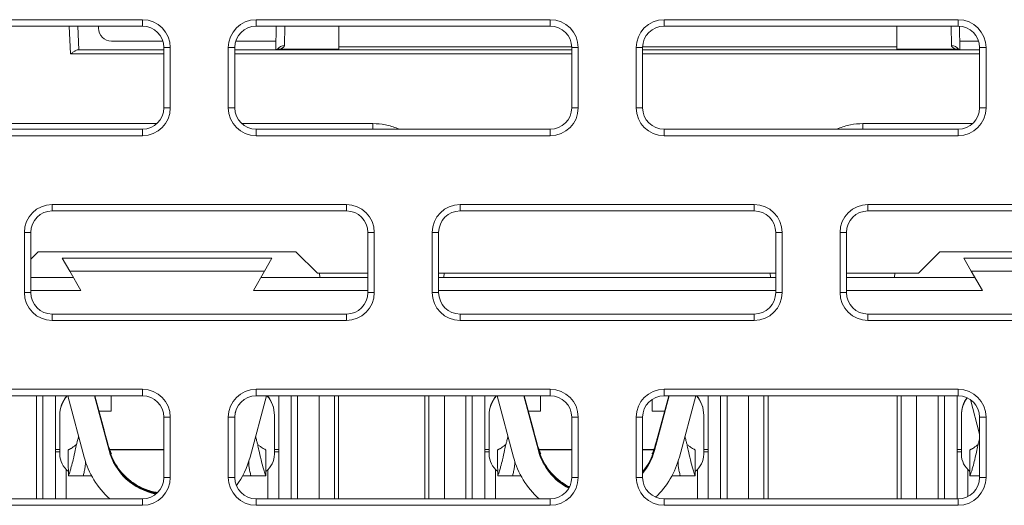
# Model space of a CAD drawing. Header units: millimetres. Extents: x 11 to 1665, y 44 to 957.
# Tile 18 of 69: x 155 to 178, y 846 to 858. Entities that reach past the tile are written whole.
import ezdxf

# ---------------------------------------------------------------- set-up
doc = ezdxf.new("R2010")
doc.units = ezdxf.units.MM
doc.header["$MEASUREMENT"] = 0
doc.layers.get('0').update_dxf_attribs({"lineweight": 25})

msp = doc.modelspace()

# ---------------------------------------------------------------- linework, layer by layer
at = {"color": 0, "linetype": 'Continuous', "lineweight": 0, "extrusion": (0, 1, -2.22045e-16)}
for p, q in [((157.711, 857.762), (150.861, 857.762)), ((157.711, 857.612), (157.711, 857.762)), ((167.211, 857.762), (160.361, 857.762)), ((160.361, 857.612), (160.361, 857.762)), ((167.211, 857.612), (167.211, 857.762)), ((176.711, 857.762), (169.861, 857.762)), ((169.861, 857.612), (169.861, 857.762)), ((176.711, 857.612), (176.711, 857.762)), ((157.711, 857.612), (150.861, 857.612)), ((156.038, 856.964), (156.005, 857.612)), ((156.205, 857.612), (156.233, 857.062)), ((156.691, 857.562), (156.691, 857.612)), ((167.211, 857.612), (160.361, 857.612)), ((160.821, 857.065), (160.83, 857.612)), ((161.019, 857.159), (161.027, 857.612)), ((162.286, 857.073), (162.286, 857.612)), ((176.711, 857.612), (169.861, 857.612)), ((175.286, 857.073), (175.286, 857.612)), ((176.545, 857.612), (176.553, 857.159)), ((176.741, 857.611), (176.751, 857.065)), ((158.188, 857.262), (156.991, 857.262)), ((160.824, 857.262), (159.884, 857.262)), ((177.188, 857.262), (176.747, 857.262)), ((158.211, 857.062), (156.206, 857.062)), ((158.211, 857.112), (158.361, 857.112)), ((158.211, 855.712), (158.211, 857.112)), ((158.361, 855.712), (158.361, 857.112)), ((159.711, 857.112), (159.711, 855.712)), ((159.861, 857.112), (159.711, 857.112)), ((159.861, 857.112), (159.861, 855.712)), ((167.711, 857.062), (159.861, 857.062)), ((162.286, 857.073), (160.893, 857.073)), ((162.286, 857.133), (167.71, 857.133)), ((162.286, 857.073), (162.286, 857.062)), ((167.711, 855.712), (167.711, 857.112)), ((167.711, 857.112), (167.861, 857.112)), ((167.861, 855.712), (167.861, 857.112)), ((169.211, 857.112), (169.211, 855.712)), ((169.361, 857.112), (169.211, 857.112)), ((169.361, 857.133), (175.286, 857.133)), ((169.361, 857.112), (169.361, 855.712)), ((177.211, 857.062), (169.361, 857.062)), ((176.678, 857.073), (175.286, 857.073)), ((175.286, 857.062), (175.286, 857.073)), ((177.211, 855.712), (177.211, 857.112)), ((177.211, 857.112), (177.361, 857.112)), ((177.361, 855.712), (177.361, 857.112)), ((158.211, 856.964), (156.038, 856.964)), ((167.711, 856.964), (159.861, 856.964)), ((177.211, 856.964), (169.361, 856.964)), ((158.211, 855.712), (158.361, 855.712)), ((159.861, 855.712), (159.711, 855.712)), ((167.711, 855.712), (167.861, 855.712)), ((169.361, 855.712), (169.211, 855.712)), ((177.211, 855.712), (177.361, 855.712)), ((151.374, 855.212), (157.711, 855.212)), ((158.05, 855.344), (153.493, 855.344)), ((157.711, 855.212), (157.711, 855.062)), ((163.079, 855.344), (160.022, 855.344)), ((160.361, 855.212), (167.211, 855.212)), ((160.361, 855.212), (160.361, 855.062)), ((163.079, 855.344), (163.079, 855.212)), ((167.211, 855.212), (167.211, 855.062)), ((169.861, 855.212), (176.711, 855.212)), ((169.861, 855.212), (169.861, 855.062)), ((177.05, 855.344), (174.493, 855.344)), ((176.711, 855.212), (176.711, 855.062)), ((151.374, 855.062), (157.711, 855.062)), ((160.361, 855.062), (167.211, 855.062)), ((169.861, 855.062), (176.711, 855.062)), ((162.461, 853.462), (155.611, 853.462)), ((155.611, 853.312), (155.611, 853.462)), ((162.461, 853.312), (162.461, 853.462)), ((171.961, 853.462), (165.111, 853.462)), ((165.111, 853.312), (165.111, 853.462)), ((171.961, 853.312), (171.961, 853.462)), ((181.461, 853.462), (174.611, 853.462)), ((174.611, 853.312), (174.611, 853.462)), ((162.461, 853.312), (155.611, 853.312)), ((171.961, 853.312), (165.111, 853.312)), ((181.461, 853.312), (174.611, 853.312)), ((154.961, 852.812), (154.961, 851.412)), ((155.111, 852.812), (154.961, 852.812)), ((155.111, 852.812), (155.111, 851.412)), ((162.961, 851.412), (162.961, 852.812)), ((162.961, 852.812), (163.111, 852.812)), ((163.111, 851.412), (163.111, 852.812)), ((164.461, 852.812), (164.461, 851.412)), ((164.611, 852.812), (164.461, 852.812)), ((164.611, 852.812), (164.611, 851.412)), ((172.461, 851.412), (172.461, 852.812)), ((172.461, 852.812), (172.611, 852.812)), ((172.611, 851.412), (172.611, 852.812)), ((173.961, 852.812), (173.961, 851.412)), ((174.111, 852.812), (173.961, 852.812)), ((174.111, 852.812), (174.111, 851.412)), ((155.111, 852.187), (155.286, 852.362)), ((161.286, 852.362), (155.286, 852.362)), ((160.728, 852.212), (155.844, 852.212)), ((155.844, 852.212), (156.017, 851.912)), ((160.555, 851.912), (160.728, 852.212)), ((161.286, 852.362), (161.786, 851.862)), ((175.786, 851.862), (176.286, 852.362)), ((181.961, 852.362), (176.286, 852.362)), ((181.728, 852.212), (176.844, 852.212)), ((176.844, 852.212), (177.017, 851.912)), ((156.103, 851.762), (155.111, 851.762)), ((156.017, 851.912), (160.555, 851.912)), ((156.017, 851.912), (156.277, 851.462)), ((160.295, 851.462), (160.555, 851.912)), ((162.961, 851.762), (160.468, 851.762)), ((161.786, 851.862), (162.961, 851.862)), ((161.842, 851.762), (161.836, 851.862)), ((164.611, 851.862), (172.461, 851.862)), ((172.461, 851.762), (164.611, 851.762)), ((164.73, 851.762), (164.736, 851.862)), ((172.342, 851.762), (172.336, 851.862)), ((174.111, 851.862), (175.786, 851.862)), ((177.103, 851.762), (174.111, 851.762)), ((175.23, 851.762), (175.236, 851.862)), ((177.017, 851.912), (181.555, 851.912)), ((177.017, 851.912), (177.277, 851.462)), ((155.111, 851.412), (154.961, 851.412)), ((155.111, 851.462), (156.277, 851.462)), ((160.295, 851.462), (162.961, 851.462)), ((162.961, 851.412), (163.111, 851.412)), ((164.611, 851.412), (164.461, 851.412)), ((164.611, 851.462), (172.461, 851.462)), ((172.461, 851.412), (172.611, 851.412)), ((174.111, 851.412), (173.961, 851.412)), ((174.111, 851.462), (177.277, 851.462)), ((155.611, 850.912), (162.461, 850.912)), ((155.611, 850.912), (155.611, 850.762)), ((162.461, 850.912), (162.461, 850.762)), ((165.111, 850.912), (171.961, 850.912)), ((165.111, 850.912), (165.111, 850.762)), ((171.961, 850.912), (171.961, 850.762)), ((174.611, 850.912), (181.461, 850.912)), ((174.611, 850.912), (174.611, 850.762)), ((155.611, 850.762), (162.461, 850.762)), ((165.111, 850.762), (171.961, 850.762)), ((174.611, 850.762), (181.461, 850.762)), ((157.711, 849.162), (151.374, 849.162)), ((157.711, 849.012), (151.374, 849.012)), ((155.244, 846.612), (155.244, 849.012)), ((155.393, 846.612), (155.393, 849.012)), ((155.686, 846.612), (155.686, 849.012)), ((155.971, 849.012), (156.354, 847.583)), ((156.934, 847.738), (156.592, 849.012)), ((156.809, 848.245), (156.603, 849.012)), ((156.986, 848.654), (156.986, 849.012)), ((157.711, 849.012), (157.711, 849.162)), ((160.218, 847.583), (160.601, 849.012)), ((167.211, 849.162), (160.361, 849.162)), ((160.361, 849.012), (160.361, 849.162)), ((167.211, 849.012), (160.361, 849.012)), ((160.886, 846.612), (160.886, 849.012)), ((161.179, 849.012), (161.179, 846.612)), ((161.327, 849.012), (161.327, 846.612)), ((161.827, 846.612), (161.827, 849.012)), ((162.186, 846.612), (162.186, 849.012)), ((162.282, 846.612), (162.282, 849.012)), ((164.29, 849.012), (164.29, 846.612)), ((164.386, 849.012), (164.386, 846.612)), ((164.744, 849.012), (164.744, 846.612)), ((165.244, 846.612), (165.244, 849.012)), ((165.393, 846.612), (165.393, 849.012)), ((165.686, 846.612), (165.686, 849.012)), ((165.971, 849.012), (166.354, 847.583)), ((166.934, 847.738), (166.592, 849.012)), ((166.809, 848.245), (166.603, 849.012)), ((166.986, 848.654), (166.986, 849.012)), ((167.211, 849.012), (167.211, 849.162)), ((169.98, 849.012), (169.638, 847.738)), ((169.969, 849.012), (169.763, 848.245)), ((176.711, 849.162), (169.861, 849.162)), ((169.861, 849.012), (169.861, 849.162)), ((176.711, 849.012), (169.861, 849.012)), ((170.218, 847.583), (170.601, 849.012)), ((170.886, 849.012), (170.886, 846.612)), ((171.179, 849.012), (171.179, 846.612)), ((171.327, 849.012), (171.327, 846.612)), ((171.827, 846.612), (171.827, 849.012)), ((172.186, 846.612), (172.186, 849.012)), ((172.282, 846.612), (172.282, 849.012)), ((175.29, 849.012), (175.29, 846.612)), ((175.386, 849.012), (175.386, 846.612)), ((175.744, 849.012), (175.744, 846.612)), ((176.244, 846.612), (176.244, 849.012)), ((176.393, 846.612), (176.393, 849.012)), ((176.686, 849.012), (176.686, 846.612)), ((176.711, 849.012), (176.711, 849.162)), ((169.586, 848.93), (169.586, 848.654)), ((176.995, 848.924), (177.211, 848.117)), ((155.786, 848.562), (155.786, 848.551)), ((155.786, 848.551), (155.786, 847.651)), ((159.892, 848.687), (159.868, 848.595)), ((160.786, 848.551), (160.786, 848.562)), ((160.786, 848.551), (160.786, 847.651)), ((165.786, 848.562), (165.786, 848.551)), ((165.786, 848.551), (165.786, 847.651)), ((170.786, 848.551), (170.786, 848.562)), ((170.786, 848.551), (170.786, 847.651)), ((176.786, 848.562), (176.786, 848.551)), ((176.786, 848.551), (176.786, 847.651)), ((156.934, 847.77), (156.786, 848.321)), ((156.786, 848.32), (156.786, 848.321)), ((156.786, 848.32), (156.934, 847.769)), ((156.934, 847.764), (156.786, 848.315)), ((156.786, 848.314), (156.786, 848.315)), ((156.786, 848.314), (156.934, 847.762)), ((156.786, 848.307), (156.786, 848.308)), ((156.934, 847.757), (156.786, 848.308)), ((156.786, 848.307), (156.934, 847.756)), ((156.786, 848.301), (156.786, 848.302)), ((156.934, 847.751), (156.786, 848.302)), ((156.786, 848.301), (156.934, 847.749)), ((158.211, 848.512), (158.361, 848.512)), ((158.211, 847.112), (158.211, 848.512)), ((158.361, 847.112), (158.361, 848.512)), ((159.711, 848.512), (159.711, 847.112)), ((159.861, 848.512), (159.711, 848.512)), ((159.861, 848.512), (159.861, 847.112)), ((166.934, 847.77), (166.786, 848.321)), ((166.786, 848.32), (166.786, 848.321)), ((166.786, 848.32), (166.934, 847.769)), ((166.934, 847.764), (166.786, 848.315)), ((166.786, 848.314), (166.786, 848.315)), ((166.786, 848.314), (166.934, 847.762)), ((166.786, 848.307), (166.786, 848.308)), ((166.934, 847.757), (166.786, 848.308)), ((166.786, 848.307), (166.934, 847.756)), ((166.786, 848.301), (166.786, 848.302)), ((166.934, 847.751), (166.786, 848.302)), ((166.786, 848.301), (166.934, 847.749)), ((167.711, 847.112), (167.711, 848.512)), ((167.711, 848.512), (167.861, 848.512)), ((167.861, 847.112), (167.861, 848.512)), ((169.211, 848.512), (169.211, 847.112)), ((169.361, 848.512), (169.211, 848.512)), ((169.361, 848.512), (169.361, 847.112)), ((169.786, 848.321), (169.638, 847.77)), ((169.638, 847.769), (169.786, 848.32)), ((169.786, 848.315), (169.638, 847.764)), ((169.638, 847.762), (169.786, 848.314)), ((169.786, 848.308), (169.638, 847.757)), ((169.638, 847.756), (169.786, 848.307)), ((169.786, 848.302), (169.638, 847.751)), ((169.638, 847.749), (169.786, 848.301)), ((169.786, 848.321), (169.786, 848.32)), ((169.786, 848.315), (169.786, 848.314)), ((169.786, 848.308), (169.786, 848.307)), ((169.786, 848.302), (169.786, 848.301)), ((177.211, 847.112), (177.211, 848.512)), ((177.211, 848.512), (177.361, 848.512)), ((177.361, 847.112), (177.361, 848.512)), ((156.786, 848.294), (156.786, 848.295)), ((156.934, 847.744), (156.786, 848.295)), ((156.786, 848.294), (156.934, 847.743)), ((166.786, 848.294), (166.786, 848.295)), ((166.934, 847.744), (166.786, 848.295)), ((166.786, 848.294), (166.934, 847.743)), ((169.786, 848.295), (169.638, 847.744)), ((169.638, 847.743), (169.786, 848.294)), ((169.786, 848.295), (169.786, 848.294)), ((155.686, 847.762), (155.786, 847.762)), ((155.686, 847.705), (155.786, 847.705)), ((156.934, 847.777), (156.934, 847.77)), ((156.934, 847.769), (156.934, 847.764)), ((156.934, 847.762), (156.934, 847.757)), ((156.934, 847.756), (156.934, 847.751)), ((156.934, 847.749), (156.934, 847.744)), ((156.934, 847.743), (156.934, 847.738)), ((156.946, 847.762), (158.211, 847.762)), ((157.691, 847.756), (157.691, 847.762)), ((160.786, 847.762), (160.886, 847.762)), ((160.786, 847.705), (160.886, 847.705)), ((165.686, 847.762), (165.786, 847.762)), ((165.686, 847.705), (165.786, 847.705)), ((166.934, 847.777), (166.934, 847.77)), ((166.934, 847.769), (166.934, 847.764)), ((166.934, 847.762), (166.934, 847.757)), ((166.934, 847.756), (166.934, 847.751)), ((166.934, 847.749), (166.934, 847.744)), ((166.934, 847.743), (166.934, 847.738)), ((166.946, 847.762), (167.711, 847.762)), ((167.691, 847.756), (167.691, 847.762)), ((169.361, 847.762), (169.626, 847.762)), ((169.638, 847.77), (169.638, 847.777)), ((169.638, 847.764), (169.638, 847.769)), ((169.638, 847.757), (169.638, 847.762)), ((169.638, 847.751), (169.638, 847.756)), ((169.638, 847.744), (169.638, 847.749)), ((169.638, 847.738), (169.638, 847.743)), ((170.786, 847.762), (170.886, 847.762)), ((170.786, 847.705), (170.886, 847.705)), ((176.686, 847.762), (176.786, 847.762)), ((176.686, 847.705), (176.786, 847.705)), ((155.936, 846.612), (155.936, 847.294)), ((160.636, 847.294), (160.636, 846.612)), ((165.936, 846.612), (165.936, 847.294)), ((170.636, 847.294), (170.636, 846.612)), ((176.936, 846.665), (176.936, 847.294)), ((156.03, 847.151), (156.286, 847.151)), ((156.286, 847.151), (156.345, 847.151)), ((156.345, 847.151), (156.525, 847.151)), ((158.211, 847.112), (158.361, 847.112)), ((159.861, 847.112), (159.711, 847.112)), ((160.227, 847.151), (160.286, 847.151)), ((160.286, 847.151), (160.541, 847.151)), ((166.03, 847.151), (166.286, 847.151)), ((166.286, 847.151), (166.345, 847.151)), ((166.345, 847.151), (166.525, 847.151)), ((167.711, 847.112), (167.861, 847.112)), ((169.361, 847.112), (169.211, 847.112)), ((170.227, 847.151), (170.286, 847.151)), ((170.286, 847.151), (170.541, 847.151)), ((177.03, 847.151), (177.211, 847.151)), ((177.211, 847.112), (177.361, 847.112)), ((151.374, 846.612), (157.711, 846.612)), ((157.711, 846.612), (157.711, 846.462)), ((160.361, 846.612), (167.211, 846.612)), ((160.361, 846.612), (160.361, 846.462)), ((167.211, 846.612), (167.211, 846.462)), ((169.861, 846.612), (176.711, 846.612)), ((169.861, 846.612), (169.861, 846.462)), ((176.711, 846.612), (176.711, 846.462)), ((151.374, 846.462), (157.711, 846.462)), ((160.361, 846.462), (167.211, 846.462)), ((169.861, 846.462), (176.711, 846.462))]:
    msp.add_line(p, q, dxfattribs=at)
at = {"color": 0, "linetype": 'Continuous', "lineweight": 0}
for centre, radius, start, end in [((157.711, 857.112), 0.65, 0, 90), ((160.361, 857.112), 0.65, 90, 180), ((167.211, 857.112), 0.65, 0, 90), ((169.861, 857.112), 0.65, 90, 180), ((176.711, 857.112), 0.65, 0, 90), ((157.711, 857.112), 0.5, 0, 90), ((160.361, 857.112), 0.5, 90, 180), ((167.211, 857.112), 0.5, 0, 90), ((169.861, 857.112), 0.5, 90, 180), ((176.711, 857.112), 0.5, 0, 90), ((157.711, 855.712), 0.65, 270, 360), ((157.711, 855.712), 0.5, 270, 0), ((160.361, 855.712), 0.65, 180, 270), ((160.361, 855.712), 0.5, 180, 270), ((167.211, 855.712), 0.65, 270, 360), ((167.211, 855.712), 0.5, 270, 0), ((169.861, 855.712), 0.65, 180, 270), ((169.861, 855.712), 0.5, 180, 270), ((176.711, 855.712), 0.65, 270, 0), ((176.711, 855.712), 0.5, 270, 0), ((155.611, 852.812), 0.65, 90, 180), ((162.461, 852.812), 0.65, 0, 90), ((165.111, 852.812), 0.65, 90, 180), ((171.961, 852.812), 0.65, 0, 90), ((174.611, 852.812), 0.65, 90, 180), ((155.611, 852.812), 0.5, 90, 180), ((162.461, 852.812), 0.5, 0, 90), ((165.111, 852.812), 0.5, 90, 180), ((171.961, 852.812), 0.5, 0, 90), ((174.611, 852.812), 0.5, 90, 180), ((155.611, 851.412), 0.65, 180, 270), ((155.611, 851.412), 0.5, 180, 270), ((162.461, 851.412), 0.65, 270, 360), ((162.461, 851.412), 0.5, 270, 0), ((165.111, 851.412), 0.65, 180, 270), ((165.111, 851.412), 0.5, 180, 270), ((171.961, 851.412), 0.65, 270, 0), ((171.961, 851.412), 0.5, 270, 0), ((174.611, 851.412), 0.65, 180, 270), ((174.611, 851.412), 0.5, 180, 270), ((157.711, 848.512), 0.65, 0, 90), ((157.711, 848.512), 0.5, 0, 90), ((160.361, 848.512), 0.65, 90, 180), ((160.361, 848.512), 0.5, 90, 180), ((167.211, 848.512), 0.65, 0, 90), ((167.211, 848.512), 0.5, 0, 90), ((169.861, 848.512), 0.65, 90, 180), ((169.861, 848.512), 0.5, 90, 180), ((176.711, 848.512), 0.65, 0, 90), ((176.711, 848.512), 0.5, 0, 90), ((157.711, 847.112), 0.65, 270, 360), ((157.711, 847.112), 0.5, 270, 0), ((160.361, 847.112), 0.65, 180, 270), ((160.361, 847.112), 0.5, 180, 270), ((167.211, 847.112), 0.65, 270, 360), ((167.211, 847.112), 0.5, 270, 0), ((169.861, 847.112), 0.65, 180, 270), ((169.861, 847.112), 0.5, 180, 270), ((176.711, 847.112), 0.5, 270, 0), ((176.711, 847.112), 0.65, 270, 0)]:
    msp.add_arc(centre, radius, start, end, dxfattribs=at)
at = {"color": 0, "linetype": 'Continuous', "lineweight": 0, "extrusion": (0, -2.22045e-16, -1)}
msp.add_arc((-156.991, 857.562), 0.3, 270, 360, dxfattribs=at)
at = {"color": 0, "linetype": 'Continuous', "lineweight": 0}
for centre, major_axis, ratio, start_param, end_param in [((160.893, 856.877), (-0.059, 0.191), 0.81622, -0.36459, -0.000024), ((160.369, 857.153), (0.65, 0.006), 0.221654, -0.634221, -0.004803), ((176.553, 856.963), (-0.2, -0.003), 0.978543, -2.547906, -1.587765), ((156.486, 848.551), (-0.7, 0), 0.999979, -0.718856, 0), ((160.086, 848.551), (0.7, 0), 0.999979, 0, 0.718856), ((166.486, 848.551), (-0.7, 0), 0.999979, -0.718856, 0), ((170.086, 848.551), (0.7, 0), 0.999979, 0, 0.718856), ((177.486, 848.551), (-0.7, 0), 0.999979, -0.633457, 0), ((156.286, 847.651), (-0.5, 0), 0.999979, 0, 0.926916), ((158.286, 848.131), (-1.4, 0), 0.999979, 0.261799, 1.405801), ((158.286, 848.125), (-1.4, 0), 0.999979, 0.261799, 1.40159), ((158.286, 848.118), (-1.4, 0), 0.999979, 0.261799, 1.397278), ((158.286, 848.112), (-1.4, 0), 0.999979, 0.261799, 1.392862), ((158.286, 848.105), (-1.4, 0), 0.999979, 0.261799, 1.38834), ((157.691, 847.506), (-0.25, 0), 0.999979, -1.570796, -1.494814), ((160.286, 847.651), (0.5, 0), 0.999979, -0.926916, 0), ((166.286, 847.651), (-0.5, 0), 0.999979, 0, 0.926916), ((168.286, 848.131), (-1.4, 0), 0.999979, 0.261799, 1.103008), ((168.286, 848.125), (-1.4, 0), 0.999979, 0.261799, 1.100865), ((168.286, 848.118), (-1.4, 0), 0.999979, 0.261799, 1.098675), ((168.286, 848.112), (-1.4, 0), 0.999979, 0.261799, 1.096439), ((168.286, 848.105), (-1.4, 0), 0.999979, 0.261799, 1.094156), ((167.691, 847.506), (-0.25, 0), 0.999979, -1.570796, -1.494814), ((168.286, 848.131), (1.4, 0), 0.999979, -0.695302, -0.261799), ((168.286, 848.125), (1.4, 0), 0.999979, -0.695302, -0.261799), ((168.286, 848.118), (1.4, 0), 0.999979, -0.695302, -0.261799), ((168.286, 848.112), (1.4, 0), 0.999979, -0.695302, -0.261799), ((168.286, 848.105), (1.4, 0), 0.999979, -0.695302, -0.261799), ((170.286, 847.651), (0.5, 0), 0.999979, -0.926916, 0), ((177.286, 847.651), (-0.5, 0), 0.999979, 0, 0.926916), ((158.286, 848.1), (-2, 0), 0.999979, 0.261799, 0.839216), ((158.286, 848.1), (2, 0), 0.999979, -0.631903, -0.261799), ((168.286, 848.1), (-2, 0), 0.999979, 0.261799, 0.839216), ((168.286, 848.1), (2, 0), 0.999979, -0.809821, -0.261799)]:
    msp.add_ellipse(centre, major_axis=major_axis, ratio=ratio, start_param=start_param, end_param=end_param, dxfattribs=at)
at = {"color": 0, "linetype": 'Continuous', "lineweight": 0, "extrusion": (0, -2.22045e-16, -1)}
for centre, major_axis, ratio, start_param, end_param in [((161.019, 856.963), (0.2, -0.003), 0.978543, -2.547999, -1.587875), ((156.486, 848.562), (-0.7, 0), 0.999979, 0, 0.698271), ((177.486, 848.562), (-0.7, 0), 0.999979, 0, 0.61896), ((156.486, 848.654), (0.5, 0), 0.006436, 0, 1.12891), ((166.486, 848.654), (0.5, 0), 0.006436, 0, 1.12891), ((170.086, 848.654), (-0.5, 0), 0.006436, -1.12891, 0), ((158.286, 848.107), (-1.4, 0), 0.999979, -1.389253, -0.261799), ((158.286, 848.1), (-1.4, 0), 0.999979, -1.384645, -0.261799), ((157.286, 847.756), (0.405, 0), 0.006436, 0, 2.555339), ((157.691, 847.557), (0.25, 0), 0.999979, -2.23746, -2.180541), ((168.286, 848.119), (-1.4, 0), 0.999979, -1.099117, -0.261799), ((168.286, 848.113), (-1.4, 0), 0.999979, -1.09689, -0.261799), ((168.286, 848.107), (-1.4, 0), 0.999979, -1.094616, -0.261799), ((168.286, 848.1), (-1.4, 0), 0.999979, -1.092296, -0.261799), ((167.286, 847.756), (0.405, 0), 0.006436, 0, 2.555339), ((166.881, 847.557), (0.25, 0), 0.999979, -0.961052, -0.904133), ((167.691, 847.557), (0.25, 0), 0.999979, -2.23746, -2.180541), ((168.286, 848.126), (1.4, 0), 0.999979, 0.261799, 0.695302), ((168.286, 848.119), (1.4, 0), 0.999979, 0.261799, 0.695302), ((169.286, 847.756), (-0.405, 0), 0.006436, -2.555339, -1.757044), ((168.286, 848.113), (1.4, 0), 0.999979, 0.261799, 0.695302), ((168.286, 848.1), (1.4, 0), 0.999979, 0.261799, 0.695302), ((169.691, 847.557), (0.25, 0), 0.999979, -2.23746, -2.180541)]:
    msp.add_ellipse(centre, major_axis=major_axis, ratio=ratio, start_param=start_param, end_param=end_param, dxfattribs=at)
at = {"color": 0, "linetype": 'Continuous', "lineweight": 0, "extrusion": (1.2326e-32, -2.22045e-16, -1)}
msp.add_ellipse((176.678, 856.877), major_axis=(0.059, 0.191), ratio=0.816221, start_param=-0.364588, end_param=-0.000006, dxfattribs=at)
at = {"color": 0, "linetype": 'Continuous', "lineweight": 0, "extrusion": (5.87747e-39, -2.22045e-16, -1)}
msp.add_ellipse((174.493, 855.362), major_axis=(0, -1), ratio=0, start_param=-1.553363, end_param=-1.420247, dxfattribs=at)
at = {"color": 0, "linetype": 'Continuous', "lineweight": 0, "extrusion": (3.58732e-43, -2.22045e-16, -1)}
for centre, major_axis, start_param, end_param in [((160.086, 848.562), (0.7, 0), -0.698271, 0), ((166.486, 848.562), (-0.7, 0), 0, 0.698271), ((156.881, 847.557), (0.25, 0), -0.961052, -0.904133)]:
    msp.add_ellipse(centre, major_axis=major_axis, ratio=0.999979, start_param=start_param, end_param=end_param, dxfattribs=at)
at = {"color": 0, "linetype": 'Continuous', "lineweight": 0, "extrusion": (7.17465e-43, -2.22045e-16, -1)}
msp.add_ellipse((170.086, 848.562), major_axis=(0.7, 0), ratio=0.999979, start_param=-0.698271, end_param=0, dxfattribs=at)
at = {"color": 0, "linetype": 'Continuous', "lineweight": 0, "extrusion": (1.79366e-42, -2.22045e-16, -1)}
msp.add_ellipse((158.286, 848.132), major_axis=(-1.4, 0), ratio=0.999979, start_param=-1.406631, end_param=-0.261966, dxfattribs=at)
at = {"color": 0, "linetype": 'Continuous', "lineweight": 0, "extrusion": (-3.58732e-43, -2.22045e-16, -1)}
for centre, major_axis, start_param, end_param in [((158.286, 848.126), (-1.4, 0), -1.40244, -0.261799), ((158.286, 848.119), (-1.4, 0), -1.398148, -0.261799), ((158.286, 848.113), (-1.4, 0), -1.393753, -0.261799), ((168.286, 848.132), (1.4, 0), 0.261966, 0.695302)]:
    msp.add_ellipse(centre, major_axis=major_axis, ratio=0.999979, start_param=start_param, end_param=end_param, dxfattribs=at)
at = {"color": 0, "linetype": 'Continuous', "lineweight": 0, "extrusion": (-1.79366e-43, -2.22045e-16, -1)}
for centre, major_axis, start_param, end_param in [((168.286, 848.132), (-1.4, 0), -1.10343, -0.261966), ((168.286, 848.107), (1.4, 0), 0.261799, 0.695302)]:
    msp.add_ellipse(centre, major_axis=major_axis, ratio=0.999979, start_param=start_param, end_param=end_param, dxfattribs=at)
at = {"color": 0, "linetype": 'Continuous', "lineweight": 0, "extrusion": (1.0762e-42, -2.22045e-16, -1)}
msp.add_ellipse((168.286, 848.126), major_axis=(-1.4, 0), ratio=0.999979, start_param=-1.101297, end_param=-0.261799, dxfattribs=at)
at = {"color": 0, "linetype": 'Continuous', "lineweight": 0}
for points, knots in [([(156.038, 856.964), (156.056, 856.976), (156.075, 856.99), (156.112, 857.016), (156.13, 857.028), (156.157, 857.045), (156.169, 857.051), (156.189, 857.059), (156.198, 857.062), (156.206, 857.062)], [0, 0, 0, 0, 0.0064816, 0.0064816, 0.01296319, 0.01296319, 0.01748804, 0.01748804, 0.02181127, 0.02181127, 0.02181127, 0.02181127]), ([(160.766, 857.062), (160.779, 857.062), (160.792, 857.062), (160.804, 857.063), (160.816, 857.063), (160.827, 857.064), (160.837, 857.065), (160.848, 857.065), (160.858, 857.067), (160.867, 857.068), (160.876, 857.069), (160.885, 857.071), (160.893, 857.073)], [0, 0, 0, 0, 0.25, 0.25, 0.25, 0.5, 0.5, 0.5, 0.75, 0.75, 0.75, 1, 1, 1, 1]), ([(160.766, 857.062), (160.778, 857.062), (160.79, 857.062), (160.808, 857.064), (160.816, 857.064), (160.828, 857.066), (160.832, 857.067), (160.834, 857.068)], [0, 0, 0, 0, 0.0556084, 0.0556084, 0.1074801, 0.1074801, 0.1621535, 0.1621535, 0.1621535, 0.1621535]), ([(160.834, 857.068), (160.845, 857.071), (160.854, 857.075), (160.867, 857.08), (160.872, 857.082), (160.874, 857.084), (160.875, 857.084), (160.875, 857.084)], [0.0000177, 0.0000177, 0.0000177, 0.0000177, 0.076407, 0.076407, 0.1460705, 0.1460705, 0.1750086, 0.1750086, 0.1750086, 0.1750086]), ([(176.553, 857.159), (176.553, 857.148), (176.563, 857.128), (176.606, 857.099), (176.651, 857.081), (176.678, 857.073)], [0.0000001, 0.0000001, 0.0000001, 0.0000001, 0.3333333, 0.6666667, 0.9999978, 0.9999978, 0.9999978, 0.9999978]), ([(176.678, 857.073), (176.687, 857.071), (176.695, 857.069), (176.705, 857.068), (176.706, 857.068), (176.707, 857.068), (176.708, 857.067), (176.717, 857.066), (176.725, 857.065), (176.734, 857.065), (176.738, 857.064), (176.742, 857.064), (176.745, 857.064), (176.752, 857.063), (176.76, 857.063), (176.768, 857.063), (176.774, 857.062), (176.781, 857.062), (176.788, 857.062), (176.794, 857.062), (176.8, 857.062), (176.806, 857.062)], [0, 0, 0, 0, 0.25, 0.25, 0.25, 0.2836695, 0.2836695, 0.2836695, 0.5, 0.5, 0.5, 0.5836296, 0.5836296, 0.5836296, 0.75, 0.75, 0.75, 0.8834615, 0.8834615, 0.8834615, 0.9999937, 0.9999937, 0.9999937, 0.9999937]), ([(176.697, 857.084), (176.697, 857.084), (176.698, 857.083), (176.706, 857.079), (176.715, 857.075), (176.731, 857.07), (176.734, 857.069), (176.738, 857.068)], [0.2835382, 0.2835382, 0.2835382, 0.2835382, 0.3378714, 0.3378714, 0.4322539, 0.4322539, 0.4582355, 0.4582355, 0.4582355, 0.4582355]), ([(176.738, 857.068), (176.74, 857.067), (176.746, 857.066), (176.764, 857.063), (176.777, 857.062), (176.796, 857.062), (176.801, 857.062), (176.806, 857.062)], [0, 0, 0, 0, 0.0694227, 0.0694227, 0.1383642, 0.1383642, 0.161982, 0.161982, 0.161982, 0.161982]), ([(163.695, 855.212), (163.681, 855.218), (163.576, 855.264), (163.372, 855.325), (163.178, 855.345), (163.079, 855.344)], [0.459982, 0.459982, 0.459982, 0.459982, 0.5, 0.75, 1, 1, 1, 1]), ([(174.493, 855.344), (174.394, 855.345), (174.2, 855.325), (173.995, 855.264), (173.891, 855.218), (173.876, 855.212)], [0, 0, 0, 0, 0.25, 0.5, 0.540018, 0.540018, 0.540018, 0.540018]), ([(156.809, 848.245), (156.819, 848.207), (156.829, 848.168), (156.844, 848.111), (156.849, 848.092), (156.855, 848.07), (156.868, 848.023), (156.87, 848.016), (156.87, 848.016), (156.87, 848.015)], [-0.03065149, -0.03065149, -0.03065149, -0.03065149, -0.01140932, -0.01140932, -0.00191727, -0.00191727, 0, 0, 0.00023984, 0.00023984, 0.00023984, 0.00023984]), ([(166.809, 848.245), (166.819, 848.207), (166.829, 848.168), (166.844, 848.111), (166.849, 848.092), (166.855, 848.07), (166.868, 848.023), (166.87, 848.016), (166.87, 848.016), (166.87, 848.015)], [-0.03065149, -0.03065149, -0.03065149, -0.03065149, -0.01140932, -0.01140932, -0.00191727, -0.00191727, 0, 0, 0.00023984, 0.00023984, 0.00023984, 0.00023984]), ([(169.763, 848.245), (169.753, 848.206), (169.743, 848.168), (169.727, 848.111), (169.722, 848.092), (169.716, 848.07), (169.704, 848.023), (169.702, 848.016), (169.702, 848.016), (169.701, 848.015)], [0.000001, 0.000001, 0.000001, 0.000001, 0.01193806, 0.01193806, 0.01778427, 0.01778427, 0.01896526, 0.01896526, 0.01911401, 0.01911401, 0.01911401, 0.01911401]), ([(155.983, 847.751), (155.983, 847.752), (155.984, 847.752), (155.987, 847.753), (155.991, 847.755), (156, 847.76), (156.005, 847.762), (156.018, 847.769), (156.026, 847.773), (156.04, 847.781), (156.046, 847.784), (156.064, 847.795), (156.08, 847.805), (156.109, 847.826), (156.119, 847.833), (156.138, 847.847), (156.147, 847.854), (156.163, 847.867), (156.17, 847.872), (156.177, 847.878)], [-0.24786873, -0.24786873, -0.24786873, -0.24786873, -0.24547067, -0.24547067, -0.23946648, -0.23946648, -0.23373616, -0.23373616, -0.22476085, -0.22476085, -0.21947369, -0.21947369, -0.20689036, -0.20689036, -0.20046727, -0.20046727, -0.19457951, -0.19457951, -0.18990737, -0.18990737, -0.18990737, -0.18990737]), ([(155.986, 847.151), (155.986, 847.151), (155.988, 847.156), (155.996, 847.177), (156.003, 847.195), (156.015, 847.227), (156.02, 847.244), (156.036, 847.291), (156.045, 847.322), (156.071, 847.412), (156.085, 847.47), (156.115, 847.599), (156.131, 847.677), (156.157, 847.791), (156.167, 847.835), (156.182, 847.901), (156.189, 847.926), (156.203, 847.979), (156.211, 848.007), (156.221, 848.043), (156.224, 848.053), (156.225, 848.062)], [0.0004558, 0.0004558, 0.0004558, 0.0004558, 0.0146089, 0.0146089, 0.0338364, 0.0338364, 0.0506887, 0.0506887, 0.0746744, 0.0746744, 0.1130881, 0.1130881, 0.1726631, 0.1726631, 0.2113719, 0.2113719, 0.2378702, 0.2378702, 0.2727848, 0.2727848, 0.289285, 0.289285, 0.289285, 0.289285]), ([(156.87, 848.015), (156.87, 848.014), (156.871, 848.013), (156.871, 848.012), (156.878, 847.987), (156.885, 847.961), (156.891, 847.936), (156.898, 847.909), (156.905, 847.883), (156.913, 847.857), (156.92, 847.83), (156.927, 847.803), (156.934, 847.777)], [0, 0, 0, 0, 0.0107171, 0.0107171, 0.0107171, 0.3333333, 0.3333333, 0.3333333, 0.6666667, 0.6666667, 0.6666667, 0.9999991, 0.9999991, 0.9999991, 0.9999991]), ([(160.586, 847.151), (160.586, 847.151), (160.584, 847.155), (160.576, 847.177), (160.569, 847.195), (160.557, 847.227), (160.551, 847.244), (160.536, 847.291), (160.526, 847.322), (160.501, 847.412), (160.487, 847.47), (160.457, 847.599), (160.44, 847.677), (160.415, 847.791), (160.405, 847.835), (160.389, 847.901), (160.383, 847.926), (160.369, 847.979), (160.361, 848.007), (160.351, 848.043), (160.348, 848.053), (160.346, 848.062)], [0.000001, 0.000001, 0.000001, 0.000001, 0.0146089, 0.0146089, 0.0338364, 0.0338364, 0.0506887, 0.0506887, 0.0746744, 0.0746744, 0.113088, 0.113088, 0.1726629, 0.1726629, 0.2113714, 0.2113714, 0.2378697, 0.2378697, 0.2727841, 0.2727841, 0.2892841, 0.2892841, 0.2892841, 0.2892841]), ([(160.395, 847.878), (160.411, 847.865), (160.428, 847.852), (160.454, 847.832), (160.463, 847.825), (160.493, 847.805), (160.508, 847.795), (160.532, 847.781), (160.542, 847.775), (160.558, 847.766), (160.565, 847.763), (160.575, 847.758), (160.583, 847.754), (160.588, 847.752), (160.588, 847.752), (160.588, 847.751)], [0.15643632, 0.15643632, 0.15643632, 0.15643632, 0.16572082, 0.16572082, 0.17126431, 0.17126431, 0.18218124, 0.18218124, 0.19130242, 0.19130242, 0.19727923, 0.19727923, 0.20229732, 0.20229732, 0.2044441, 0.2044441, 0.2044441, 0.2044441]), ([(165.983, 847.751), (165.983, 847.752), (165.984, 847.752), (165.987, 847.753), (165.991, 847.755), (166, 847.76), (166.005, 847.762), (166.018, 847.769), (166.026, 847.773), (166.04, 847.781), (166.046, 847.784), (166.064, 847.795), (166.08, 847.805), (166.109, 847.826), (166.119, 847.833), (166.138, 847.847), (166.147, 847.854), (166.163, 847.867), (166.17, 847.872), (166.177, 847.878)], [-0.24786873, -0.24786873, -0.24786873, -0.24786873, -0.24547067, -0.24547067, -0.23946648, -0.23946648, -0.23373616, -0.23373616, -0.22476085, -0.22476085, -0.21947369, -0.21947369, -0.20689036, -0.20689036, -0.20046727, -0.20046727, -0.19457951, -0.19457951, -0.18990737, -0.18990737, -0.18990737, -0.18990737]), ([(165.986, 847.151), (165.986, 847.151), (165.988, 847.156), (165.996, 847.177), (166.003, 847.195), (166.015, 847.227), (166.02, 847.244), (166.036, 847.291), (166.045, 847.322), (166.071, 847.412), (166.085, 847.47), (166.115, 847.599), (166.131, 847.677), (166.157, 847.791), (166.167, 847.835), (166.182, 847.901), (166.189, 847.926), (166.203, 847.979), (166.211, 848.007), (166.221, 848.043), (166.224, 848.053), (166.225, 848.062)], [0.0004558, 0.0004558, 0.0004558, 0.0004558, 0.0146089, 0.0146089, 0.0338364, 0.0338364, 0.0506887, 0.0506887, 0.0746744, 0.0746744, 0.1130881, 0.1130881, 0.1726631, 0.1726631, 0.2113719, 0.2113719, 0.2378702, 0.2378702, 0.2727848, 0.2727848, 0.289285, 0.289285, 0.289285, 0.289285]), ([(166.87, 848.015), (166.87, 848.014), (166.871, 848.013), (166.871, 848.012), (166.878, 847.987), (166.885, 847.961), (166.891, 847.936), (166.898, 847.909), (166.905, 847.883), (166.913, 847.857), (166.92, 847.83), (166.927, 847.803), (166.934, 847.777)], [0, 0, 0, 0, 0.0107171, 0.0107171, 0.0107171, 0.3333333, 0.3333333, 0.3333333, 0.6666667, 0.6666667, 0.6666667, 0.9999991, 0.9999991, 0.9999991, 0.9999991]), ([(169.631, 847.776), (169.648, 847.827), (169.667, 847.889), (169.691, 847.976), (169.697, 847.999), (169.703, 848.022)], [0, 0, 0, 0, 0.2433237, 0.2433237, 0.3248895, 0.3248895, 0.3248895, 0.3248895]), ([(169.701, 848.015), (169.701, 848.014), (169.701, 848.013), (169.699, 848.006), (169.692, 847.978), (169.659, 847.856), (169.648, 847.817), (169.638, 847.777)], [-0.04111602, -0.04111602, -0.04111602, -0.04111602, -0.03780413, -0.03780413, -0.01228651, -0.01228651, -0.000001, -0.000001, -0.000001, -0.000001]), ([(170.586, 847.151), (170.586, 847.151), (170.584, 847.155), (170.576, 847.177), (170.569, 847.195), (170.557, 847.227), (170.551, 847.244), (170.536, 847.291), (170.526, 847.322), (170.501, 847.412), (170.487, 847.47), (170.457, 847.599), (170.44, 847.677), (170.415, 847.791), (170.405, 847.835), (170.389, 847.901), (170.383, 847.926), (170.369, 847.979), (170.361, 848.007), (170.351, 848.043), (170.348, 848.053), (170.346, 848.062)], [0.000001, 0.000001, 0.000001, 0.000001, 0.0146089, 0.0146089, 0.0338364, 0.0338364, 0.0506887, 0.0506887, 0.0746744, 0.0746744, 0.113088, 0.113088, 0.1726629, 0.1726629, 0.2113714, 0.2113714, 0.2378697, 0.2378697, 0.2727841, 0.2727841, 0.2892841, 0.2892841, 0.2892841, 0.2892841]), ([(170.395, 847.878), (170.411, 847.865), (170.428, 847.852), (170.454, 847.832), (170.463, 847.825), (170.493, 847.805), (170.508, 847.795), (170.532, 847.781), (170.542, 847.775), (170.558, 847.766), (170.565, 847.763), (170.575, 847.758), (170.583, 847.754), (170.588, 847.752), (170.588, 847.752), (170.588, 847.751)], [0.15643632, 0.15643632, 0.15643632, 0.15643632, 0.16572082, 0.16572082, 0.17126431, 0.17126431, 0.18218124, 0.18218124, 0.19130242, 0.19130242, 0.19727923, 0.19727923, 0.20229732, 0.20229732, 0.2044441, 0.2044441, 0.2044441, 0.2044441]), ([(176.983, 847.751), (176.983, 847.752), (176.984, 847.752), (176.987, 847.753), (176.991, 847.755), (177, 847.76), (177.005, 847.762), (177.018, 847.769), (177.026, 847.773), (177.04, 847.781), (177.046, 847.784), (177.064, 847.795), (177.08, 847.805), (177.109, 847.826), (177.119, 847.833), (177.138, 847.847), (177.147, 847.854), (177.163, 847.867), (177.17, 847.872), (177.177, 847.878)], [-0.24786873, -0.24786873, -0.24786873, -0.24786873, -0.24547067, -0.24547067, -0.23946648, -0.23946648, -0.23373616, -0.23373616, -0.22476085, -0.22476085, -0.21947369, -0.21947369, -0.20689036, -0.20689036, -0.20046727, -0.20046727, -0.19457951, -0.19457951, -0.18990737, -0.18990737, -0.18990737, -0.18990737]), ([(176.986, 847.151), (176.986, 847.151), (176.988, 847.156), (176.996, 847.177), (177.003, 847.195), (177.015, 847.227), (177.02, 847.244), (177.036, 847.291), (177.045, 847.322), (177.071, 847.412), (177.085, 847.47), (177.115, 847.599), (177.131, 847.677), (177.157, 847.791), (177.167, 847.835), (177.182, 847.901), (177.189, 847.926), (177.2, 847.97), (177.206, 847.989), (177.211, 848.008)], [0.0004558, 0.0004558, 0.0004558, 0.0004558, 0.0146089, 0.0146089, 0.0338364, 0.0338364, 0.0506887, 0.0506887, 0.0746744, 0.0746744, 0.1130881, 0.1130881, 0.1726631, 0.1726631, 0.2113719, 0.2113719, 0.2378702, 0.2378702, 0.261958, 0.261958, 0.261958, 0.261958]), ([(155.986, 847.151), (155.986, 847.196), (155.986, 847.244), (155.985, 847.368), (155.985, 847.446), (155.984, 847.6), (155.984, 847.675), (155.983, 847.751)], [0, 0, 0, 0, 0.1411846, 0.1411846, 0.3742079, 0.3742079, 0.6023389, 0.6023389, 0.6023389, 0.6023389]), ([(157.434, 847.03), (157.319, 847.118), (157.212, 847.227), (157.015, 847.523), (156.962, 847.673), (156.934, 847.777)], [-0.05995481, -0.05995481, -0.05995481, -0.05995481, -0.0324021, -0.0324021, -0.00000099, -0.00000099, -0.00000099, -0.00000099]), ([(156.941, 847.776), (156.949, 847.751), (156.958, 847.729), (156.972, 847.697), (156.977, 847.685), (156.985, 847.669), (156.988, 847.664), (156.989, 847.663), (156.989, 847.662), (156.989, 847.662)], [0.0000456, 0.0000456, 0.0000456, 0.0000456, 0.1219747, 0.1219747, 0.2196799, 0.2196799, 0.3002396, 0.3002396, 0.3174257, 0.3174257, 0.3174257, 0.3174257]), ([(156.948, 847.754), (156.953, 847.754), (156.959, 847.754), (156.988, 847.754), (157.017, 847.754), (157.084, 847.753), (157.122, 847.753), (157.203, 847.753), (157.246, 847.753), (157.331, 847.753), (157.374, 847.753), (157.455, 847.753), (157.494, 847.753), (157.562, 847.754), (157.592, 847.754), (157.64, 847.754), (157.658, 847.754), (157.673, 847.755), (157.676, 847.755), (157.676, 847.755)], [0.4161173, 0.4161173, 0.4161173, 0.4161173, 0.4439981, 0.4439981, 0.5647342, 0.5647342, 0.690995, 0.690995, 0.8186194, 0.8186194, 0.946621, 0.946621, 1.0746116, 1.0746116, 1.2021808, 1.2021808, 1.3281585, 1.3281585, 1.3814958, 1.3814958, 1.3814958, 1.3814958]), ([(156.949, 847.752), (156.954, 847.752), (156.96, 847.752), (156.99, 847.752), (157.016, 847.752), (157.097, 847.752), (157.152, 847.752), (157.373, 847.751), (157.54, 847.751), (157.746, 847.751), (157.786, 847.751), (157.826, 847.751)], [1.4136914, 1.4136914, 1.4136914, 1.4136914, 1.4311509, 1.4311509, 1.5105445, 1.5105445, 1.6772286, 1.6772286, 2.1767551, 2.1767551, 2.2962742, 2.2962742, 2.2962742, 2.2962742]), ([(160.588, 847.751), (160.588, 847.652), (160.587, 847.552), (160.586, 847.352), (160.586, 847.248), (160.586, 847.151)], [0, 0, 0, 0, 0.2991202, 0.2991202, 0.6017509, 0.6017509, 0.6017509, 0.6017509]), ([(165.986, 847.151), (165.986, 847.196), (165.986, 847.244), (165.985, 847.368), (165.985, 847.446), (165.984, 847.6), (165.984, 847.675), (165.983, 847.751)], [0, 0, 0, 0, 0.1411846, 0.1411846, 0.3742079, 0.3742079, 0.6023389, 0.6023389, 0.6023389, 0.6023389]), ([(167.434, 847.03), (167.319, 847.118), (167.212, 847.227), (167.015, 847.523), (166.962, 847.673), (166.934, 847.777)], [-0.05995481, -0.05995481, -0.05995481, -0.05995481, -0.0324021, -0.0324021, -0.00000099, -0.00000099, -0.00000099, -0.00000099]), ([(166.941, 847.776), (166.949, 847.751), (166.958, 847.729), (166.972, 847.697), (166.977, 847.685), (166.985, 847.669), (166.988, 847.664), (166.989, 847.663), (166.989, 847.662), (166.989, 847.662)], [0.0000456, 0.0000456, 0.0000456, 0.0000456, 0.1219747, 0.1219747, 0.2196799, 0.2196799, 0.3002396, 0.3002396, 0.3174257, 0.3174257, 0.3174257, 0.3174257]), ([(166.948, 847.754), (166.953, 847.754), (166.959, 847.754), (166.988, 847.754), (167.017, 847.754), (167.084, 847.753), (167.122, 847.753), (167.203, 847.753), (167.246, 847.753), (167.331, 847.753), (167.374, 847.753), (167.455, 847.753), (167.494, 847.753), (167.562, 847.754), (167.592, 847.754), (167.64, 847.754), (167.658, 847.754), (167.673, 847.755), (167.676, 847.755), (167.676, 847.755)], [0.4161173, 0.4161173, 0.4161173, 0.4161173, 0.4439981, 0.4439981, 0.5647342, 0.5647342, 0.690995, 0.690995, 0.8186194, 0.8186194, 0.946621, 0.946621, 1.0746116, 1.0746116, 1.2021808, 1.2021808, 1.3281585, 1.3281585, 1.3814958, 1.3814958, 1.3814958, 1.3814958]), ([(166.949, 847.752), (166.954, 847.752), (166.96, 847.752), (166.99, 847.752), (167.016, 847.752), (167.097, 847.752), (167.152, 847.752), (167.373, 847.751), (167.54, 847.751), (167.708, 847.751), (167.709, 847.751), (167.711, 847.751)], [1.4136914, 1.4136914, 1.4136914, 1.4136914, 1.4311509, 1.4311509, 1.5105445, 1.5105445, 1.6772286, 1.6772286, 2.1767551, 2.1767551, 2.1811355, 2.1811355, 2.1811355, 2.1811355]), ([(169.638, 847.777), (169.61, 847.673), (169.557, 847.523), (169.422, 847.321), (169.392, 847.281), (169.361, 847.244)], [-0.09408722, -0.09408722, -0.09408722, -0.09408722, -0.04323107, -0.04323107, -0.02975146, -0.02975146, -0.02975146, -0.02975146]), ([(169.361, 847.753), (169.379, 847.753), (169.397, 847.753), (169.455, 847.753), (169.494, 847.753), (169.562, 847.754), (169.592, 847.754), (169.618, 847.754), (169.621, 847.754), (169.623, 847.754)], [0.8910038, 0.8910038, 0.8910038, 0.8910038, 0.946621, 0.946621, 1.0746116, 1.0746116, 1.2021808, 1.2021808, 1.2155716, 1.2155716, 1.2155716, 1.2155716]), ([(169.361, 847.751), (169.423, 847.752), (169.484, 847.752), (169.571, 847.752), (169.598, 847.752), (169.623, 847.752)], [0.5824229, 0.5824229, 0.5824229, 0.5824229, 0.7676103, 0.7676103, 0.8493693, 0.8493693, 0.8493693, 0.8493693]), ([(169.583, 847.662), (169.583, 847.662), (169.583, 847.663), (169.586, 847.668), (169.591, 847.677), (169.606, 847.709), (169.619, 847.74), (169.631, 847.776)], [1.9458375, 1.9458375, 1.9458375, 1.9458375, 1.9839281, 1.9839281, 2.0842685, 2.0842685, 2.2626357, 2.2626357, 2.2626357, 2.2626357]), ([(170.588, 847.751), (170.588, 847.652), (170.587, 847.552), (170.586, 847.352), (170.586, 847.248), (170.586, 847.151)], [0, 0, 0, 0, 0.2991202, 0.2991202, 0.6017509, 0.6017509, 0.6017509, 0.6017509]), ([(176.986, 847.151), (176.986, 847.196), (176.986, 847.244), (176.985, 847.368), (176.985, 847.446), (176.984, 847.6), (176.984, 847.675), (176.983, 847.751)], [0, 0, 0, 0, 0.1411846, 0.1411846, 0.3742079, 0.3742079, 0.6023389, 0.6023389, 0.6023389, 0.6023389]), ([(156.382, 847.488), (156.382, 847.483), (156.382, 847.479), (156.382, 847.475), (156.382, 847.467), (156.383, 847.459), (156.383, 847.45), (156.383, 847.432), (156.382, 847.413), (156.38, 847.389), (156.379, 847.377), (156.378, 847.364), (156.376, 847.349), (156.374, 847.335), (156.372, 847.319), (156.368, 847.302), (156.365, 847.285), (156.361, 847.267), (156.357, 847.249), (156.353, 847.232), (156.349, 847.215), (156.345, 847.2), (156.342, 847.186), (156.339, 847.174), (156.339, 847.165), (156.339, 847.157), (156.341, 847.153), (156.345, 847.151)], [0.4068061, 0.4068061, 0.4068061, 0.4068061, 0.437501, 0.437501, 0.437501, 0.5000009, 0.5000009, 0.5000009, 0.6250007, 0.6250007, 0.6250007, 0.6875006, 0.6875006, 0.6875006, 0.7500004, 0.7500004, 0.7500004, 0.8125003, 0.8125003, 0.8125003, 0.8750002, 0.8750002, 0.8750002, 0.9375001, 0.9375001, 0.9375001, 1, 1, 1, 1]), ([(160.227, 847.151), (160.231, 847.153), (160.233, 847.157), (160.233, 847.165), (160.232, 847.174), (160.23, 847.186), (160.226, 847.2), (160.223, 847.215), (160.219, 847.232), (160.214, 847.249), (160.21, 847.267), (160.206, 847.285), (160.203, 847.302), (160.2, 847.319), (160.198, 847.335), (160.196, 847.349), (160.194, 847.364), (160.192, 847.377), (160.191, 847.389), (160.189, 847.413), (160.189, 847.432), (160.189, 847.45), (160.189, 847.459), (160.189, 847.467), (160.189, 847.475), (160.189, 847.479), (160.19, 847.483), (160.19, 847.488)], [0, 0, 0, 0, 0.0624745, 0.0624745, 0.0624745, 0.1249761, 0.1249761, 0.1249761, 0.1874776, 0.1874776, 0.1874776, 0.2499792, 0.2499792, 0.2499792, 0.3124808, 0.3124808, 0.3124808, 0.3749824, 0.3749824, 0.3749824, 0.4999856, 0.4999856, 0.4999856, 0.5624872, 0.5624872, 0.5624872, 0.5931828, 0.5931828, 0.5931828, 0.5931828]), ([(166.382, 847.488), (166.382, 847.483), (166.382, 847.479), (166.382, 847.475), (166.382, 847.467), (166.383, 847.459), (166.383, 847.45), (166.383, 847.432), (166.382, 847.413), (166.38, 847.389), (166.379, 847.377), (166.378, 847.364), (166.376, 847.349), (166.374, 847.335), (166.372, 847.319), (166.368, 847.302), (166.365, 847.285), (166.361, 847.267), (166.357, 847.249), (166.353, 847.232), (166.349, 847.215), (166.345, 847.2), (166.342, 847.186), (166.339, 847.174), (166.339, 847.165), (166.339, 847.157), (166.341, 847.153), (166.345, 847.151)], [0.4068061, 0.4068061, 0.4068061, 0.4068061, 0.437501, 0.437501, 0.437501, 0.5000009, 0.5000009, 0.5000009, 0.6250007, 0.6250007, 0.6250007, 0.6875006, 0.6875006, 0.6875006, 0.7500004, 0.7500004, 0.7500004, 0.8125003, 0.8125003, 0.8125003, 0.8750002, 0.8750002, 0.8750002, 0.9375001, 0.9375001, 0.9375001, 1, 1, 1, 1]), ([(170.227, 847.151), (170.231, 847.153), (170.233, 847.157), (170.233, 847.165), (170.232, 847.174), (170.23, 847.186), (170.226, 847.2), (170.223, 847.215), (170.219, 847.232), (170.214, 847.249), (170.21, 847.267), (170.206, 847.285), (170.203, 847.302), (170.2, 847.319), (170.198, 847.335), (170.196, 847.349), (170.194, 847.364), (170.192, 847.377), (170.191, 847.389), (170.189, 847.413), (170.189, 847.432), (170.189, 847.45), (170.189, 847.459), (170.189, 847.467), (170.189, 847.475), (170.189, 847.479), (170.19, 847.483), (170.19, 847.488)], [0, 0, 0, 0, 0.0624745, 0.0624745, 0.0624745, 0.1249761, 0.1249761, 0.1249761, 0.1874776, 0.1874776, 0.1874776, 0.2499792, 0.2499792, 0.2499792, 0.3124808, 0.3124808, 0.3124808, 0.3749824, 0.3749824, 0.3749824, 0.4999856, 0.4999856, 0.4999856, 0.5624872, 0.5624872, 0.5624872, 0.5931828, 0.5931828, 0.5931828, 0.5931828]), ([(157.837, 846.815), (157.784, 846.833), (157.719, 846.858), (157.571, 846.934), (157.5, 846.979), (157.434, 847.03)], [-0.05000033, -0.05000033, -0.05000033, -0.05000033, -0.0251582, -0.0251582, -0.000001, -0.000001, -0.000001, -0.000001]), ([(167.658, 846.889), (167.654, 846.891), (167.65, 846.894), (167.571, 846.934), (167.5, 846.979), (167.434, 847.03)], [-0.02664941, -0.02664941, -0.02664941, -0.02664941, -0.0251582, -0.0251582, -0.000001, -0.000001, -0.000001, -0.000001]), ([(158.064, 846.758), (158.054, 846.76), (158.024, 846.765), (157.969, 846.777), (157.904, 846.793), (157.859, 846.807), (157.837, 846.815)], [0.099064, 0.099064, 0.099064, 0.099064, 0.25, 0.5, 0.75, 0.9999913, 0.9999913, 0.9999913, 0.9999913])]:
    msp.add_open_spline(points, degree=3, knots=knots, dxfattribs=at)
for points in [[(156.868, 848.022), (156.893, 847.931), (156.918, 847.844), (156.941, 847.776)], [(166.868, 848.022), (166.893, 847.931), (166.918, 847.844), (166.941, 847.776)], [(156.941, 847.776), (156.941, 847.774), (156.939, 847.774), (156.934, 847.777)], [(157.826, 847.751), (157.956, 847.751), (158.084, 847.751), (158.211, 847.751)], [(166.941, 847.776), (166.941, 847.774), (166.939, 847.774), (166.934, 847.777)], [(169.638, 847.777), (169.633, 847.774), (169.63, 847.774), (169.631, 847.776)], [(156.03, 847.151), (156.016, 847.151), (156.001, 847.151), (155.986, 847.151)], [(160.046, 847.151), (160.106, 847.151), (160.167, 847.151), (160.227, 847.151)], [(160.586, 847.151), (160.571, 847.151), (160.556, 847.151), (160.541, 847.151)], [(166.03, 847.151), (166.016, 847.151), (166.001, 847.151), (165.986, 847.151)], [(170.046, 847.151), (170.106, 847.151), (170.167, 847.151), (170.227, 847.151)], [(170.586, 847.151), (170.571, 847.151), (170.556, 847.151), (170.541, 847.151)], [(177.03, 847.151), (177.016, 847.151), (177.001, 847.151), (176.986, 847.151)]]:
    msp.add_open_spline(points, degree=3, dxfattribs=at)

doc.saveas('drawing.dxf')
